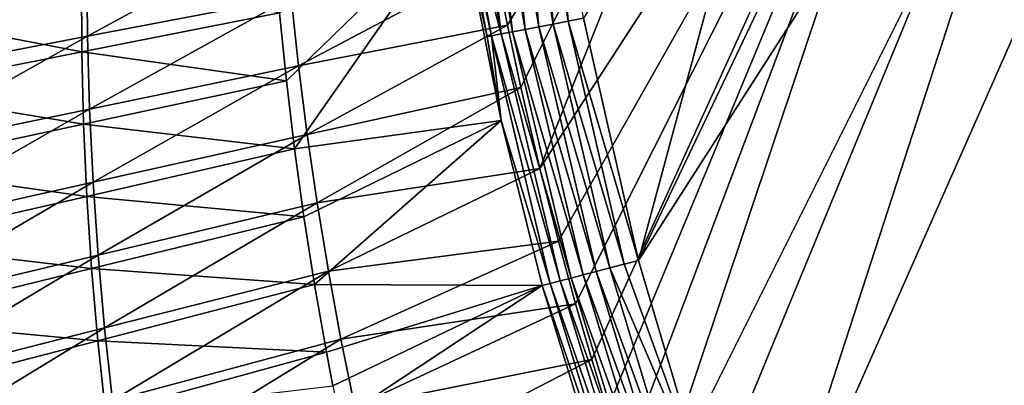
# Model space of a CAD drawing. Header units: metres. Extents: x 0 to 1501, y -1015 to 0.
# Tile 29 of 107: x 167 to 421, y -514 to -420. Entities that reach past the tile are written whole.
import ezdxf

# ---------------------------------------------------------------- set-up
doc = ezdxf.new("R2010")
doc.units = ezdxf.units.M

msp = doc.modelspace()

# ---------------------------------------------------------------- linework, layer by layer
at = {"layer": 'None'}
for points in [[(420.990051, -274.161865, -406), (481.171814, -245.016495, -406), (328.518768, -550.732056, -406)], [(328.518768, -550.732056, -406), (481.171814, -245.016495, -406), (719.086121, -769.217773, -406)], [(490.425323, -272.33667, -403), (356.401245, -576.011963, -403), (681.053406, -752.77417, -403)], [(490.425323, -272.33667, -403), (448.342804, -292.50531, -403), (356.401245, -576.011963, -403)], [(306.138794, -477.265167, -406), (301.366333, -458.551453, -406), (420.990051, -274.161865, -406)], [(420.990051, -274.161865, -406), (301.366333, -458.551453, -406), (362.194397, -305.676514, -406)], [(310.547516, -493.386932, -406), (306.138794, -477.265167, -406), (420.990051, -274.161865, -406)], [(420.990051, -274.161865, -406), (314.707947, -507.74234, -406), (310.547516, -493.386932, -406)], [(318.68457, -520.793213, -406), (314.707947, -507.74234, -406), (420.990051, -274.161865, -406)], [(322.999939, -534.307617, -406), (318.68457, -520.793213, -406), (420.990051, -274.161865, -406)], [(322.999939, -534.307617, -406), (420.990051, -274.161865, -406), (328.518768, -550.732056, -406)], [(344.939697, -543.6875, -403), (448.342804, -292.50531, -403), (326.765198, -482.247986, -403)], [(448.342804, -292.50531, -403), (406.866699, -313.893311, -403), (326.765198, -482.247986, -403)], [(448.342804, -292.50531, -403), (344.939697, -543.6875, -403), (356.401245, -576.011963, -403)], [(293.009277, -421.585968, -406), (289.754974, -405.215912, -406), (362.194397, -305.676514, -406)], [(362.194397, -305.676514, -406), (296.472443, -437.669617, -406), (293.009277, -421.585968, -406)], [(301.366333, -458.551453, -406), (296.472443, -437.669617, -406), (362.194397, -305.676514, -406)], [(326.765198, -482.247986, -403), (406.866699, -313.893311, -403), (366.032349, -336.482452, -403)], [(326.765198, -482.247986, -403), (366.032349, -336.482452, -403), (312.603668, -419.77652, -403)], [(282.841339, -392.070984, -390.288239), (291.424377, -423.834198, -393.858734), (280.844208, -362.28302, -393.122894)], [(280.844208, -362.28302, -393.122894), (291.424377, -423.834198, -393.858734), (284.067078, -363.778656, -396.012482)], [(291.424377, -423.834198, -393.858734), (294.341827, -423.274384, -396.546295), (284.067078, -363.778656, -396.012482)], [(284.067078, -363.778656, -396.012482), (294.341827, -423.274384, -396.546295), (287.7117, -365.468323, -398.46875)], [(294.341827, -423.274384, -396.546295), (297.583405, -422.652954, -398.813019), (287.7117, -365.468323, -398.46875)], [(287.7117, -365.468323, -398.46875), (297.583405, -422.652954, -398.813019), (291.701324, -367.315765, -400.431763)], [(297.583405, -422.652954, -398.813019), (301.093201, -421.98053, -400.619354), (291.701324, -367.315765, -400.431763)], [(291.701324, -367.315765, -400.431763), (301.093201, -421.98053, -400.619354), (295.936462, -369.274475, -401.853577)], [(301.093201, -421.98053, -400.619354), (304.810333, -421.268677, -401.934265), (295.936462, -369.274475, -401.853577)], [(295.936462, -369.274475, -401.853577), (304.810333, -421.268677, -401.934265), (301.007385, -371.616394, -402.793365)], [(304.810333, -421.268677, -401.934265), (308.669342, -420.529846, -402.731995), (301.007385, -371.616394, -402.793365)], [(301.007385, -371.616394, -402.793365), (308.669342, -420.529846, -402.731995), (304.807007, -373.368744, -403)], [(308.669342, -420.529846, -402.731995), (312.603668, -419.77652, -403), (304.807007, -373.368744, -403)], [(280.733185, -392.407318, -386.774231), (234.294952, -418.382019, -292.652283), (236.07048, -435.949158, -292.652283)], [(280.733185, -392.407318, -386.774231), (236.07048, -435.949158, -292.652283), (238.168243, -453.488159, -292.652283)], [(291.349487, -446.146271, -387.795197), (280.733185, -392.407318, -386.774231), (238.168243, -453.488159, -292.652283)], [(281.733429, -392.247131, -388.575104), (280.733185, -392.407318, -386.774231), (287.771576, -424.536377, -389.144897)], [(280.733185, -392.407318, -386.774231), (291.349487, -446.146271, -387.795197), (287.771576, -424.536377, -389.144897)], [(288.884552, -424.322205, -390.796539), (282.841339, -392.070984, -390.288239), (281.733429, -392.247131, -388.575104)], [(287.771576, -424.536377, -389.144897), (288.884552, -424.322205, -390.796539), (281.733429, -392.247131, -388.575104)], [(291.424377, -423.834198, -393.858734), (282.841339, -392.070984, -390.288239), (288.884552, -424.322205, -390.796539)], [(184.817444, -424.427734, -204.504745), (184.667999, -405.604034, -204.470428), (235.687149, -396.645447, -305.383911)], [(235.687149, -396.645447, -305.383911), (237.282806, -414.381378, -305.417694), (184.817444, -424.427734, -204.504745)], [(132.365555, -434.496246, -103.586868), (184.667999, -405.604034, -204.470428), (184.817444, -424.427734, -204.504745)], [(133.662781, -414.585297, -103.55188), (184.667999, -405.604034, -204.470428), (132.365555, -434.496246, -103.586868)], [(237.282806, -414.381378, -305.417694), (289.754974, -405.215912, -406), (239.202545, -432.092041, -305.450104)], [(289.754974, -405.215912, -406), (293.009277, -421.585968, -406), (239.202545, -432.092041, -305.450104)], [(133.69162, -418.930054, -97.550766), (183.351028, -428.486359, -195.101532), (183.267136, -409.862152, -195.101532)], [(183.351028, -428.486359, -195.101532), (234.294952, -418.382019, -292.652283), (183.267136, -409.862152, -195.101532)], [(237.282806, -414.381378, -305.417694), (185.345932, -443.252197, -204.53775), (184.817444, -424.427734, -204.504745)], [(185.345932, -443.252197, -204.53775), (237.282806, -414.381378, -305.417694), (239.202545, -432.092041, -305.450104)], [(234.294952, -418.382019, -292.652283), (183.351028, -428.486359, -195.101532), (236.07048, -435.949158, -292.652283)], [(133.69162, -418.930054, -97.550766), (132.407089, -438.590668, -97.550766), (183.351028, -428.486359, -195.101532)], [(323.051483, -483.217468, -402.752716), (308.669342, -420.529846, -402.731995), (304.810333, -421.268677, -401.934265)], [(326.765198, -482.247986, -403), (312.603668, -419.77652, -403), (308.669342, -420.529846, -402.731995)], [(326.765198, -482.247986, -403), (308.669342, -420.529846, -402.731995), (323.051483, -483.217468, -402.752716)], [(239.202545, -432.092041, -305.450104), (293.009277, -421.585968, -406), (241.443268, -449.769012, -305.481262)], [(293.009277, -421.585968, -406), (296.472443, -437.669617, -406), (241.443268, -449.769012, -305.481262)], [(309.383942, -486.785217, -397.026978), (294.341827, -423.274384, -396.546295), (291.424377, -423.834198, -393.858734)], [(297.583405, -422.652954, -398.813019), (294.341827, -423.274384, -396.546295), (312.503082, -485.971008, -399.12912)], [(294.341827, -423.274384, -396.546295), (309.383942, -486.785217, -397.026978), (312.503082, -485.971008, -399.12912)], [(315.857086, -485.09549, -400.800995), (301.093201, -421.98053, -400.619354), (297.583405, -422.652954, -398.813019)], [(297.583405, -422.652954, -398.813019), (312.503082, -485.971008, -399.12912), (315.857086, -485.09549, -400.800995)], [(304.810333, -421.268677, -401.934265), (301.093201, -421.98053, -400.619354), (319.392365, -484.172638, -402.016144)], [(301.093201, -421.98053, -400.619354), (315.857086, -485.09549, -400.800995), (319.392365, -484.172638, -402.016144)], [(319.392365, -484.172638, -402.016144), (323.051483, -483.217468, -402.752716), (304.810333, -421.268677, -401.934265)], [(131.502411, -454.433105, -103.620628), (132.365555, -434.496246, -103.586868), (184.817444, -424.427734, -204.504745)], [(184.817444, -424.427734, -204.504745), (185.345932, -443.252197, -204.53775), (131.502411, -454.433105, -103.620628)], [(287.771576, -424.536377, -389.144897), (291.349487, -446.146271, -387.795197), (288.884552, -424.322205, -390.796539)], [(306.549255, -487.525177, -394.528259), (291.424377, -423.834198, -393.858734), (288.884552, -424.322205, -390.796539)], [(291.349487, -446.146271, -387.795197), (304.046844, -488.178406, -391.672485), (288.884552, -424.322205, -390.796539)], [(288.884552, -424.322205, -390.796539), (304.046844, -488.178406, -391.672485), (306.549255, -487.525177, -394.528259)], [(309.383942, -486.785217, -397.026978), (291.424377, -423.834198, -393.858734), (306.549255, -487.525177, -394.528259)], [(183.351028, -428.486359, -195.101532), (132.407089, -438.590668, -97.550766), (183.811142, -447.114868, -195.101532)], [(236.07048, -435.949158, -292.652283), (183.351028, -428.486359, -195.101532), (183.811142, -447.114868, -195.101532)], [(186.249039, -462.070923, -204.56955), (185.345932, -443.252197, -204.53775), (239.202545, -432.092041, -305.450104)], [(186.249039, -462.070923, -204.56955), (239.202545, -432.092041, -305.450104), (241.443268, -449.769012, -305.481262)], [(238.168243, -453.488159, -292.652283), (236.07048, -435.949158, -292.652283), (183.811142, -447.114868, -195.101532)], [(183.811142, -447.114868, -195.101532), (132.407089, -438.590668, -97.550766), (131.551788, -458.280548, -97.550766)], [(241.443268, -449.769012, -305.481262), (296.472443, -437.669617, -406), (244.006195, -467.402679, -305.511078)], [(296.472443, -437.669617, -406), (301.366333, -458.551453, -406), (244.006195, -467.402679, -305.511078)], [(185.345932, -443.252197, -204.53775), (131.067444, -474.392334, -103.653313), (131.502411, -454.433105, -103.620628)], [(131.067444, -474.392334, -103.653313), (185.345932, -443.252197, -204.53775), (186.249039, -462.070923, -204.56955)], [(291.349487, -446.146271, -387.795197), (238.168243, -453.488159, -292.652283), (240.587006, -470.991364, -292.652283)], [(243.325302, -488.451172, -292.652283), (291.349487, -446.146271, -387.795197), (240.587006, -470.991364, -292.652283)], [(301.921173, -488.732391, -388.515381), (291.349487, -446.146271, -387.795197), (243.325302, -488.451172, -292.652283)], [(291.349487, -446.146271, -387.795197), (301.921173, -488.732391, -388.515381), (304.046844, -488.178406, -391.672485)], [(184.647034, -465.740631, -195.101532), (183.811142, -447.114868, -195.101532), (131.551788, -458.280548, -97.550766)], [(238.168243, -453.488159, -292.652283), (183.811142, -447.114868, -195.101532), (184.647034, -465.740631, -195.101532)], [(187.532166, -480.87381, -204.600037), (186.249039, -462.070923, -204.56955), (241.443268, -449.769012, -305.481262)], [(187.532166, -480.87381, -204.600037), (241.443268, -449.769012, -305.481262), (244.006195, -467.402679, -305.511078)], [(240.587006, -470.991364, -292.652283), (238.168243, -453.488159, -292.652283), (184.647034, -465.740631, -195.101532)], [(131.551788, -458.280548, -97.550766), (131.125824, -477.993103, -97.550766), (184.647034, -465.740631, -195.101532)], [(244.006195, -467.402679, -305.511078), (301.366333, -458.551453, -406), (246.893692, -484.983063, -305.53952)], [(301.366333, -458.551453, -406), (306.138794, -477.265167, -406), (246.893692, -484.983063, -305.53952)], [(131.070282, -494.363617, -103.684708), (131.067444, -474.392334, -103.653313), (186.249039, -462.070923, -204.56955)], [(131.070282, -494.363617, -103.684708), (186.249039, -462.070923, -204.56955), (187.532166, -480.87381, -204.600037)], [(131.125824, -477.993103, -97.550766), (185.858185, -484.356689, -195.101532), (184.647034, -465.740631, -195.101532)], [(184.647034, -465.740631, -195.101532), (185.858185, -484.356689, -195.101532), (240.587006, -470.991364, -292.652283)], [(189.203171, -499.649902, -204.629059), (187.532166, -480.87381, -204.600037), (244.006195, -467.402679, -305.511078)], [(244.006195, -467.402679, -305.511078), (246.893692, -484.983063, -305.53952), (189.203171, -499.649902, -204.629059)], [(185.858185, -484.356689, -195.101532), (243.325302, -488.451172, -292.652283), (240.587006, -470.991364, -292.652283)], [(185.858185, -484.356689, -195.101532), (131.125824, -477.993103, -97.550766), (131.129364, -497.721985, -97.550766)], [(246.893692, -484.983063, -305.53952), (306.138794, -477.265167, -406), (250.108063, -502.500244, -305.566467)], [(306.138794, -477.265167, -406), (310.547516, -493.386932, -406), (250.108063, -502.500244, -305.566467)], [(131.524384, -514.3349, -103.714508), (131.070282, -494.363617, -103.684708), (187.532166, -480.87381, -204.600037)], [(131.524384, -514.3349, -103.714508), (187.532166, -480.87381, -204.600037), (189.203171, -499.649902, -204.629059)], [(187.443985, -502.956177, -195.101532), (185.858185, -484.356689, -195.101532), (131.129364, -497.721985, -97.550766)], [(243.325302, -488.451172, -292.652283), (185.858185, -484.356689, -195.101532), (187.443985, -502.956177, -195.101532)], [(319.392365, -484.172638, -402.016144), (315.857086, -485.09549, -400.800995), (337.992615, -545.996765, -402.080475)], [(344.939697, -543.6875, -403), (323.051483, -483.217468, -402.752716), (319.392365, -484.172638, -402.016144)], [(337.992615, -545.996765, -402.080475), (344.939697, -543.6875, -403), (319.392365, -484.172638, -402.016144)], [(344.939697, -543.6875, -403), (326.765198, -482.247986, -403), (323.051483, -483.217468, -402.752716)], [(246.893692, -484.983063, -305.53952), (191.269867, -518.388245, -204.656418), (189.203171, -499.649902, -204.629059)], [(191.269867, -518.388245, -204.656418), (246.893692, -484.983063, -305.53952), (250.108063, -502.500244, -305.566467)], [(328.438538, -549.19104, -397.406677), (309.383942, -486.785217, -397.026978), (306.549255, -487.525177, -394.528259)], [(312.503082, -485.971008, -399.12912), (309.383942, -486.785217, -397.026978), (331.430634, -548.190674, -399.378204)], [(331.430634, -548.190674, -399.378204), (309.383942, -486.785217, -397.026978), (328.438538, -549.19104, -397.406677)], [(312.503082, -485.971008, -399.12912), (334.631226, -547.120605, -400.943848), (315.857086, -485.09549, -400.800995)], [(312.503082, -485.971008, -399.12912), (331.430634, -548.190674, -399.378204), (334.631226, -547.120605, -400.943848)], [(315.857086, -485.09549, -400.800995), (334.631226, -547.120605, -400.943848), (337.992615, -545.996765, -402.080475)], [(246.3815, -505.859924, -292.652283), (243.325302, -488.451172, -292.652283), (187.443985, -502.956177, -195.101532)], [(246.3815, -505.859924, -292.652283), (301.921173, -488.732391, -388.515381), (243.325302, -488.451172, -292.652283)], [(246.3815, -505.859924, -292.652283), (248.028259, -514.542847, -292.652283), (301.921173, -488.732391, -388.515381)], [(248.028259, -514.542847, -292.652283), (249.753784, -523.210144, -292.652283), (301.921173, -488.732391, -388.515381)], [(301.921173, -488.732391, -388.515381), (249.753784, -523.210144, -292.652283), (321.174866, -551.718262, -389.452789)], [(301.921173, -488.732391, -388.515381), (323.2565, -550.923462, -392.369202), (304.046844, -488.178406, -391.672485)], [(301.921173, -488.732391, -388.515381), (321.174866, -551.718262, -389.452789), (323.2565, -550.923462, -392.369202)], [(304.046844, -488.178406, -391.672485), (325.699463, -550.10675, -395.058777), (306.549255, -487.525177, -394.528259)], [(304.046844, -488.178406, -391.672485), (323.2565, -550.923462, -392.369202), (325.699463, -550.10675, -395.058777)], [(306.549255, -487.525177, -394.528259), (325.699463, -550.10675, -395.058777), (328.438538, -549.19104, -397.406677)], [(250.108063, -502.500244, -305.566467), (310.547516, -493.386932, -406), (253.643524, -519.945251, -305.592072)], [(310.547516, -493.386932, -406), (314.707947, -507.74234, -406), (253.643524, -519.945251, -305.592072)], [(131.129364, -497.721985, -97.550766), (131.562668, -517.461182, -97.550766), (187.443985, -502.956177, -195.101532)], [(132.443207, -534.294067, -103.742409), (131.524384, -514.3349, -103.714508), (189.203171, -499.649902, -204.629059)], [(189.203171, -499.649902, -204.629059), (191.269867, -518.388245, -204.656418), (132.443207, -534.294067, -103.742409)], [(131.562668, -517.461182, -97.550766), (189.403839, -521.532227, -195.101532), (187.443985, -502.956177, -195.101532)], [(187.443985, -502.956177, -195.101532), (189.403839, -521.532227, -195.101532), (246.3815, -505.859924, -292.652283)], [(193.724319, -537.081543, -204.682312), (191.269867, -518.388245, -204.656418), (250.108063, -502.500244, -305.566467)], [(250.108063, -502.500244, -305.566467), (253.643524, -519.945251, -305.592072), (193.724319, -537.081543, -204.682312)], [(189.403839, -521.532227, -195.101532), (248.028259, -514.542847, -292.652283), (246.3815, -505.859924, -292.652283)], [(253.643524, -519.945251, -305.592072), (314.707947, -507.74234, -406), (257.462189, -537.312866, -305.617218)], [(314.707947, -507.74234, -406), (318.68457, -520.793213, -406), (257.462189, -537.312866, -305.617218)]]:
    msp.add_3dface(points, dxfattribs=at)

doc.saveas('drawing.dxf')
